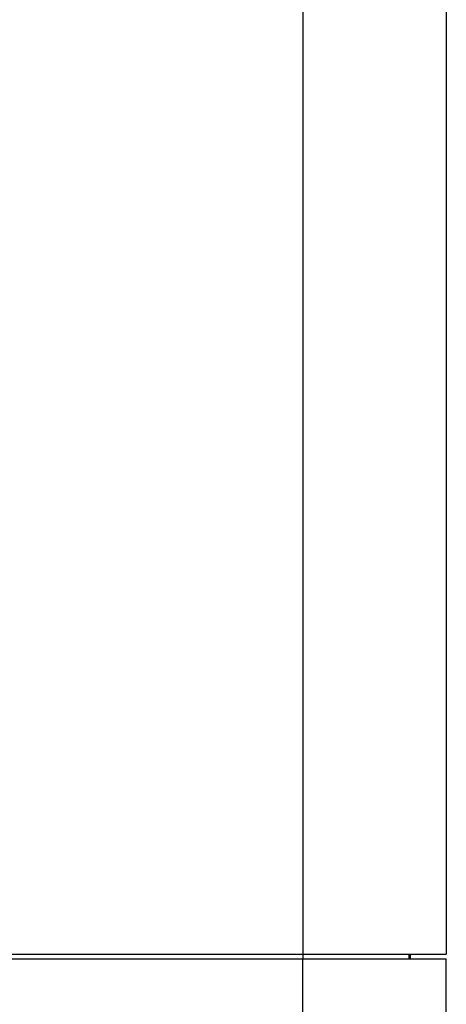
# Model space of a CAD drawing. Header units: inches. Extents: x -16 to 112, y -185 to -38.
# Tile 11 of 21: x 98 to 112, y -103 to -70. Entities that reach past the tile are written whole.
import ezdxf

# ---------------------------------------------------------------- set-up
doc = ezdxf.new("R2010")
doc.units = ezdxf.units.IN
doc.header["$MEASUREMENT"] = 0

# ---------------------------------------------------------------- blocks, each defined once
blk = doc.blocks.new('block 352')
at = {"color": 7, "lineweight": 25}
blk.add_lwpolyline([(107.223, -62.476), (107.223, -101.596)], dxfattribs=at)
blk = doc.blocks.new('block 353')
at = {"color": 7, "lineweight": 25}
blk.add_lwpolyline([(96.636, -101.596), (107.223, -101.596)], dxfattribs=at)
blk = doc.blocks.new('block 405')
at = {"color": 7, "lineweight": 25}
blk.add_lwpolyline([(107.223, -112.087), (107.223, -101.756)], dxfattribs=at)
blk = doc.blocks.new('block 406')
at = {"color": 7, "lineweight": 25}
blk.add_lwpolyline([(107.223, -101.756), (112.023, -101.756)], dxfattribs=at)
blk = doc.blocks.new('block 407')
at = {"color": 7, "lineweight": 25}
blk.add_lwpolyline([(112.023, -112.156), (112.023, -101.756)], dxfattribs=at)
blk = doc.blocks.new('block 487')
at = {"color": 7, "lineweight": 25}
blk.add_lwpolyline([(96.963, -101.756), (107.223, -101.756)], dxfattribs=at)
blk = doc.blocks.new('block 528')
at = {"color": 7, "lineweight": 25}
blk.add_lwpolyline([(112.023, -62.476), (112.023, -101.596)], dxfattribs=at)
blk = doc.blocks.new('block 529')
at = {"color": 7, "lineweight": 25}
blk.add_lwpolyline([(107.223, -101.596), (112.023, -101.596)], dxfattribs=at)
blk = doc.blocks.new('block 554')
at = {"color": 7, "lineweight": 25}
blk.add_lwpolyline([(110.772, -101.596), (110.774, -101.756)], dxfattribs=at)
blk = doc.blocks.new('block 555')
at = {"color": 7, "lineweight": 25}
blk.add_lwpolyline([(107.223, -101.596), (107.223, -101.756)], dxfattribs=at)
blk = doc.blocks.new('block 1520')
at = {"color": 7, "lineweight": 25}
blk.add_lwpolyline([(110.821, -101.756), (110.824, -101.596)], dxfattribs=at)

msp = doc.modelspace()

# ---------------------------------------------------------------- block references
for name in ['block 352', 'block 528', 'block 353', 'block 487', 'block 529', 'block 555', 'block 405', 'block 406', 'block 554', 'block 1520', 'block 407']:
    msp.add_blockref(name, (0, 0))

doc.saveas('drawing.dxf')
